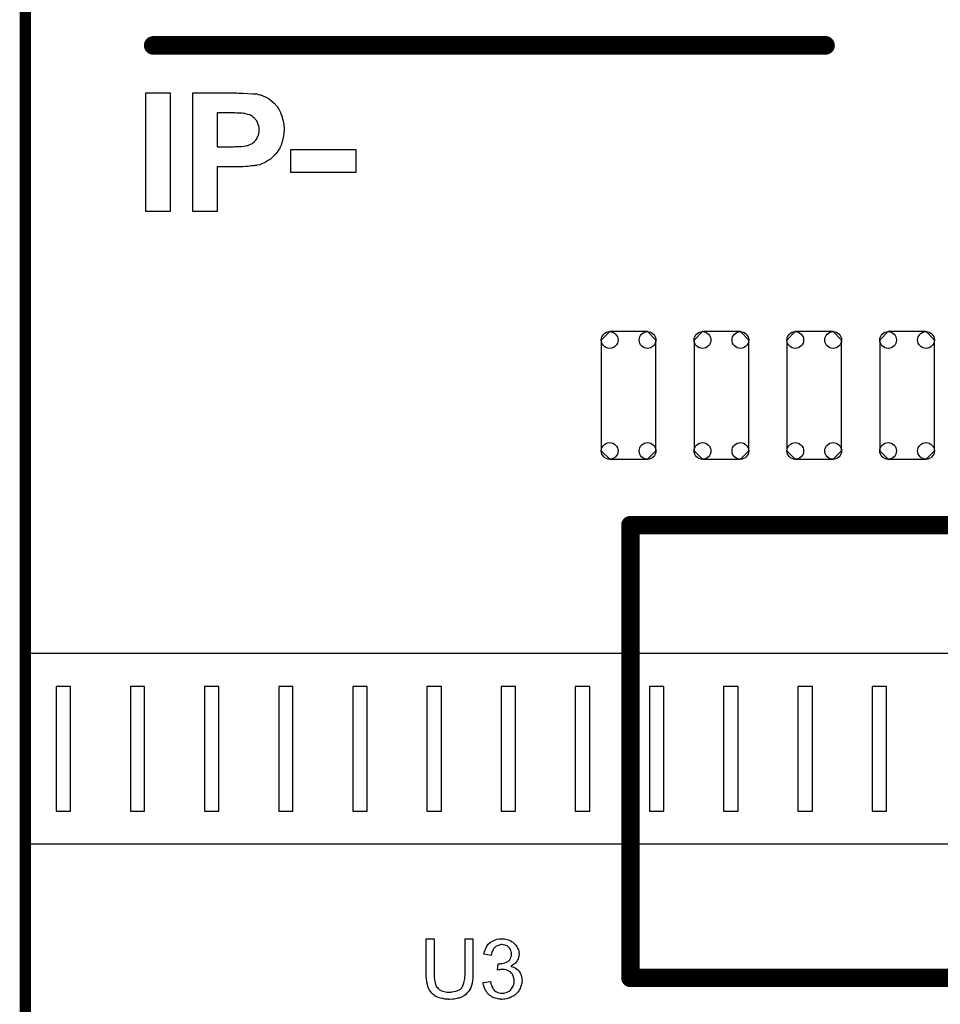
# Model space of a CAD drawing. Extents: x -0.07 to 0.95, y -0.15 to 2.1.
# Tile 8 of 17: x -0.05 to 0.44, y 0.93 to 1.46. Entities that reach past the tile are written whole.
import ezdxf

# ---------------------------------------------------------------- set-up
doc = ezdxf.new("R2010")
doc.units = 0
doc.layers.get('0').update_dxf_attribs({"linetype": 'CONTINUOUS'})
for name, color, linetype in [('gko', 6, 'CONTINUOUS'), ('gto', 2, 'CONTINUOUS'), ('gts', 1, 'CONTINUOUS')]:
    doc.layers.add(name, color=color, linetype=linetype)

# ---------------------------------------------------------------- blocks, each defined once
blk = doc.blocks.new('D34')
at = {"const_width": 0.005}
blk.add_lwpolyline([(-0.0025, 0, 1), (0.0025, 0, 1)], format="xyb", close=True, dxfattribs=at)
blk = doc.blocks.new('D72')
blk.add_lwpolyline([(0.0147, -0.0299), (0.0147, 0.0299), (0.0102, 0.0344), (-0.0102, 0.0344), (-0.0147, 0.0299), (-0.0147, -0.0299), (-0.0102, -0.0344), (0.0102, -0.0344)], close=True)
for centre in [(-0.0102, 0.0299), (0.0102, 0.0299), (-0.0102, -0.0299), (0.0102, -0.0299)]:
    blk.add_circle(centre, 0.0045)

msp = doc.modelspace()

# ---------------------------------------------------------------- linework, layer by layer
at = {"layer": 'gko', "color": 6, "const_width": 0.006}
msp.add_lwpolyline([(-0.05, -0.15), (-0.05, 2.01)], dxfattribs=at)
at = {"layer": 'gto', "color": 2, "const_width": 0.01}
for points in [[(0.0189, 1.4456), (0.3811, 1.4456)], [(0.276, 0.943), (0.276, 1.187)], [(0.276, 1.187), (0.582, 1.187)], [(0.276, 0.943), (0.625, 0.943)]]:
    msp.add_lwpolyline(points, dxfattribs=at)
at = {"layer": 'gto', "color": 2}
for points in [[(0.028, 1.356), (0.015, 1.356), (0.015, 1.42), (0.028, 1.42), (0.028, 1.356)], [(0.0649, 1.4199), (0.0674, 1.4199), (0.0699, 1.4197), (0.0725, 1.4195), (0.0736, 1.4195), (0.0748, 1.4194), (0.0757, 1.4192), (0.0764, 1.419), (0.0765, 1.419), (0.0767, 1.4189), (0.077, 1.4188), (0.0773, 1.4187), (0.0784, 1.4183), (0.0797, 1.4177), (0.081, 1.4169), (0.0826, 1.4158), (0.0841, 1.4144), (0.0856, 1.4127), (0.0856, 1.4126), (0.0858, 1.4125), (0.0859, 1.4122), (0.0861, 1.4119), (0.0865, 1.4113), (0.0868, 1.4108), (0.0872, 1.4101), (0.0875, 1.4094), (0.0882, 1.4075), (0.0888, 1.4055), (0.0892, 1.403), (0.0894, 1.4003), (0.0894, 1.4002), (0.0894, 1.4), (0.0894, 1.3998), (0.0894, 1.3993), (0.0893, 1.3988), (0.0893, 1.3982), (0.0891, 1.3969), (0.0888, 1.3953), (0.0884, 1.3936), (0.0879, 1.3919), (0.0872, 1.3903), (0.0871, 1.3901), (0.0868, 1.3897), (0.0863, 1.3889), (0.0857, 1.388), (0.0849, 1.3871), (0.0839, 1.386), (0.0829, 1.385), (0.0817, 1.384), (0.0815, 1.3839), (0.0811, 1.3837), (0.0805, 1.3833), (0.0797, 1.3828), (0.0786, 1.3823), (0.0775, 1.3818), (0.0763, 1.3813), (0.075, 1.381), (0.0748, 1.381), (0.0746, 1.3809), (0.0742, 1.3809), (0.0737, 1.3808), (0.0731, 1.3807), (0.0724, 1.3806), (0.0716, 1.3806), (0.0708, 1.3805), (0.0698, 1.3804), (0.0686, 1.3803), (0.0674, 1.3802), (0.0662, 1.3802), (0.0648, 1.3801), (0.0533, 1.3801), (0.0533, 1.356), (0.0403, 1.356), (0.0403, 1.42), (0.0639, 1.42), (0.0649, 1.4199)], [(0.0629, 1.4092), (0.0533, 1.4092), (0.0533, 1.391), (0.0622, 1.391), (0.0628, 1.3911), (0.0645, 1.3911), (0.0662, 1.3911), (0.0678, 1.3913), (0.0693, 1.3916), (0.0699, 1.3917), (0.0705, 1.3919), (0.0706, 1.392), (0.071, 1.3921), (0.0714, 1.3924), (0.072, 1.3926), (0.0726, 1.3931), (0.0733, 1.3936), (0.074, 1.3943), (0.0746, 1.395), (0.0747, 1.3951), (0.0748, 1.3954), (0.075, 1.3959), (0.0753, 1.3965), (0.0756, 1.3973), (0.0759, 1.3981), (0.076, 1.399), (0.076, 1.4), (0.076, 1.4002), (0.076, 1.4006), (0.076, 1.4012), (0.0758, 1.4021), (0.0755, 1.403), (0.0751, 1.404), (0.0747, 1.4049), (0.0739, 1.4059), (0.0738, 1.4059), (0.0736, 1.4062), (0.0731, 1.4066), (0.0725, 1.4071), (0.0718, 1.4076), (0.0709, 1.4081), (0.0699, 1.4084), (0.0687, 1.4087), (0.0686, 1.4087), (0.0683, 1.4088), (0.0676, 1.4089), (0.0667, 1.409), (0.0655, 1.409), (0.0647, 1.4091), (0.0638, 1.4091), (0.0629, 1.4092)], [(0.1281, 1.3771), (0.104, 1.3771), (0.104, 1.3771), (0.093, 1.3771), (0.093, 1.3894), (0.1171, 1.3894), (0.1171, 1.3894), (0.1281, 1.3894), (0.1281, 1.3771)], [(0.95, 1.015), (-0.05, 1.015), (-0.05, 1.118), (0.95, 1.118), (0.95, 1.015)], [(-0.0256, 1.1001), (-0.0334, 1.1001), (-0.0334, 1.0329), (-0.0256, 1.0329), (-0.0256, 1.1001)], [(0.0143, 1.1001), (0.0066, 1.1001), (0.0066, 1.0329), (0.0143, 1.0329), (0.0143, 1.1001)], [(0.0543, 1.1001), (0.0465, 1.1001), (0.0465, 1.0329), (0.0543, 1.0329), (0.0543, 1.1001)], [(0.0942, 1.1001), (0.0865, 1.1001), (0.0865, 1.0329), (0.0942, 1.0329), (0.0942, 1.1001)], [(0.1342, 1.1001), (0.1264, 1.1001), (0.1264, 1.0329), (0.1342, 1.0329), (0.1342, 1.1001)], [(0.1742, 1.1001), (0.1664, 1.1001), (0.1664, 1.0329), (0.1742, 1.0329), (0.1742, 1.1001)], [(0.2141, 1.1001), (0.2064, 1.1001), (0.2064, 1.0329), (0.2141, 1.0329), (0.2141, 1.1001)], [(0.2541, 1.1001), (0.2463, 1.1001), (0.2463, 1.0329), (0.2541, 1.0329), (0.2541, 1.1001)], [(0.294, 1.1001), (0.2863, 1.1001), (0.2863, 1.0329), (0.294, 1.0329), (0.294, 1.1001)], [(0.334, 1.1001), (0.3262, 1.1001), (0.3262, 1.0329), (0.334, 1.0329), (0.334, 1.1001)], [(0.374, 1.1001), (0.3662, 1.1001), (0.3662, 1.0329), (0.374, 1.0329), (0.374, 1.1001)], [(0.4139, 1.1001), (0.4062, 1.1001), (0.4062, 1.0329), (0.4139, 1.0329), (0.4139, 1.1001)], [(0.1911, 0.9455), (0.1911, 0.9454), (0.1911, 0.9453), (0.1911, 0.945), (0.1911, 0.9447), (0.1911, 0.9443), (0.1911, 0.9438), (0.191, 0.9433), (0.191, 0.9427), (0.1909, 0.9415), (0.1907, 0.9402), (0.1904, 0.9389), (0.1902, 0.9383), (0.19, 0.9378), (0.19, 0.9377), (0.19, 0.9376), (0.1899, 0.9375), (0.1898, 0.9373), (0.1895, 0.9368), (0.1891, 0.9362), (0.1885, 0.9354), (0.1879, 0.9347), (0.1871, 0.9339), (0.1861, 0.9332), (0.186, 0.9332), (0.1859, 0.9331), (0.1858, 0.9331), (0.1855, 0.9329), (0.1853, 0.9328), (0.1849, 0.9326), (0.1845, 0.9325), (0.1841, 0.9323), (0.1836, 0.9321), (0.183, 0.932), (0.1824, 0.9319), (0.1817, 0.9317), (0.181, 0.9316), (0.1803, 0.9315), (0.1786, 0.9314), (0.1782, 0.9314), (0.1779, 0.9315), (0.1775, 0.9315), (0.177, 0.9315), (0.1765, 0.9316), (0.176, 0.9316), (0.1749, 0.9318), (0.1736, 0.9321), (0.1724, 0.9325), (0.1713, 0.933), (0.1712, 0.933), (0.1711, 0.9331), (0.171, 0.9332), (0.1708, 0.9332), (0.1703, 0.9336), (0.1697, 0.9341), (0.169, 0.9348), (0.1684, 0.9355), (0.1677, 0.9364), (0.1672, 0.9375), (0.1672, 0.9375), (0.1672, 0.9376), (0.1671, 0.9378), (0.167, 0.938), (0.1669, 0.9383), (0.1668, 0.9387), (0.1667, 0.9391), (0.1666, 0.9396), (0.1665, 0.9401), (0.1664, 0.9407), (0.1663, 0.9414), (0.1662, 0.9421), (0.1661, 0.9429), (0.166, 0.9437), (0.166, 0.9446), (0.166, 0.9455), (0.166, 0.964), (0.1702, 0.964), (0.1702, 0.9455), (0.1702, 0.9454), (0.1702, 0.9453), (0.1702, 0.9451), (0.1702, 0.9448), (0.1703, 0.9445), (0.1703, 0.9441), (0.1703, 0.9432), (0.1704, 0.9422), (0.1706, 0.9411), (0.1708, 0.9402), (0.1709, 0.9398), (0.171, 0.9393), (0.171, 0.9393), (0.1711, 0.939), (0.1714, 0.9387), (0.1716, 0.9382), (0.172, 0.9378), (0.1724, 0.9373), (0.173, 0.9368), (0.1736, 0.9363), (0.1737, 0.9363), (0.1739, 0.9362), (0.1744, 0.936), (0.1749, 0.9358), (0.1756, 0.9356), (0.1764, 0.9355), (0.1773, 0.9353), (0.1782, 0.9353), (0.1787, 0.9353), (0.179, 0.9353), (0.1794, 0.9353), (0.1798, 0.9354), (0.1808, 0.9356), (0.1819, 0.9358), (0.183, 0.9362), (0.184, 0.9367), (0.1845, 0.937), (0.1849, 0.9374), (0.1849, 0.9374), (0.185, 0.9375), (0.1851, 0.9376), (0.1852, 0.9378), (0.1854, 0.9381), (0.1855, 0.9383), (0.1857, 0.9387), (0.1859, 0.9392), (0.1861, 0.9397), (0.1862, 0.9403), (0.1864, 0.941), (0.1866, 0.9417), (0.1867, 0.9425), (0.1868, 0.9434), (0.1869, 0.9444), (0.1869, 0.9455), (0.1869, 0.964), (0.1911, 0.964), (0.1911, 0.9455)], [(0.2076, 0.9641), (0.2082, 0.964), (0.2089, 0.9638), (0.2098, 0.9636), (0.2106, 0.9633), (0.2114, 0.963), (0.2115, 0.963), (0.2115, 0.9629), (0.2118, 0.9628), (0.2122, 0.9625), (0.2127, 0.9622), (0.2132, 0.9617), (0.2138, 0.9612), (0.2143, 0.9606), (0.2148, 0.9599), (0.2148, 0.9598), (0.215, 0.9596), (0.2152, 0.9592), (0.2154, 0.9587), (0.2156, 0.9581), (0.2158, 0.9574), (0.2159, 0.9566), (0.216, 0.9558), (0.216, 0.9557), (0.216, 0.9554), (0.2159, 0.9551), (0.2158, 0.9545), (0.2157, 0.9539), (0.2155, 0.9533), (0.2152, 0.9527), (0.2148, 0.952), (0.2148, 0.9519), (0.2146, 0.9517), (0.2144, 0.9514), (0.214, 0.951), (0.2135, 0.9506), (0.213, 0.9502), (0.2123, 0.9497), (0.2116, 0.9493), (0.2116, 0.9493), (0.2117, 0.9493), (0.2118, 0.9492), (0.212, 0.9492), (0.2125, 0.949), (0.2132, 0.9487), (0.2139, 0.9484), (0.2146, 0.9479), (0.2153, 0.9473), (0.216, 0.9466), (0.216, 0.9465), (0.2162, 0.9462), (0.2165, 0.9458), (0.2168, 0.9452), (0.2171, 0.9444), (0.2173, 0.9435), (0.2175, 0.9425), (0.2176, 0.9414), (0.2176, 0.9414), (0.2176, 0.9412), (0.2176, 0.941), (0.2175, 0.9407), (0.2175, 0.9404), (0.2174, 0.9399), (0.2173, 0.9395), (0.2172, 0.939), (0.2168, 0.9379), (0.2165, 0.9373), (0.2163, 0.9367), (0.2159, 0.9361), (0.2155, 0.9355), (0.215, 0.9349), (0.2145, 0.9344), (0.2144, 0.9343), (0.2143, 0.9342), (0.2141, 0.9341), (0.2139, 0.9339), (0.2136, 0.9337), (0.2133, 0.9334), (0.2128, 0.9332), (0.2123, 0.9329), (0.2118, 0.9326), (0.2112, 0.9324), (0.2106, 0.9321), (0.2099, 0.9319), (0.2092, 0.9317), (0.2084, 0.9316), (0.2076, 0.9315), (0.2067, 0.9314), (0.2063, 0.9314), (0.2061, 0.9315), (0.2057, 0.9315), (0.2053, 0.9316), (0.2048, 0.9317), (0.2043, 0.9318), (0.2032, 0.932), (0.202, 0.9325), (0.2014, 0.9328), (0.2009, 0.9331), (0.2003, 0.9335), (0.1998, 0.9339), (0.1997, 0.934), (0.1996, 0.9341), (0.1995, 0.9342), (0.1994, 0.9344), (0.1991, 0.9346), (0.1989, 0.935), (0.1986, 0.9353), (0.1983, 0.9357), (0.1981, 0.9362), (0.1978, 0.9366), (0.1973, 0.9377), (0.1969, 0.939), (0.1967, 0.9397), (0.1966, 0.9405), (0.2006, 0.941), (0.2006, 0.9409), (0.2006, 0.9408), (0.2007, 0.9406), (0.2007, 0.9404), (0.2007, 0.9401), (0.2008, 0.9398), (0.2011, 0.9391), (0.2014, 0.9383), (0.2018, 0.9375), (0.2023, 0.9368), (0.2028, 0.9361), (0.2029, 0.9361), (0.2031, 0.9359), (0.2035, 0.9356), (0.2039, 0.9354), (0.2045, 0.9351), (0.2052, 0.9349), (0.206, 0.9347), (0.2068, 0.9347), (0.2071, 0.9347), (0.2073, 0.9347), (0.2078, 0.9348), (0.2084, 0.9349), (0.2092, 0.9351), (0.2099, 0.9355), (0.2107, 0.9359), (0.2115, 0.9366), (0.2116, 0.9367), (0.2118, 0.9369), (0.2121, 0.9374), (0.2124, 0.9379), (0.2128, 0.9386), (0.2131, 0.9394), (0.2133, 0.9403), (0.2134, 0.9413), (0.2134, 0.9414), (0.2134, 0.9415), (0.2134, 0.9416), (0.2134, 0.9418), (0.2133, 0.9423), (0.2132, 0.9429), (0.213, 0.9436), (0.2127, 0.9444), (0.2122, 0.9451), (0.2116, 0.9458), (0.2115, 0.9459), (0.2113, 0.9461), (0.2109, 0.9464), (0.2104, 0.9467), (0.2098, 0.947), (0.209, 0.9473), (0.2081, 0.9475), (0.2071, 0.9476), (0.2067, 0.9476), (0.2064, 0.9475), (0.206, 0.9475), (0.2055, 0.9474), (0.2049, 0.9473), (0.2043, 0.9472), (0.2048, 0.9506), (0.205, 0.9506), (0.2052, 0.9506), (0.2058, 0.9506), (0.2063, 0.9507), (0.2069, 0.9508), (0.2076, 0.9509), (0.2084, 0.9511), (0.2092, 0.9514), (0.2099, 0.9519), (0.21, 0.9519), (0.21, 0.9519), (0.2103, 0.9521), (0.2106, 0.9524), (0.211, 0.9528), (0.2113, 0.9534), (0.2116, 0.9541), (0.2119, 0.9549), (0.212, 0.9554), (0.212, 0.9559), (0.212, 0.9559), (0.212, 0.956), (0.212, 0.9563), (0.2119, 0.9566), (0.2118, 0.9571), (0.2116, 0.9577), (0.2114, 0.9583), (0.211, 0.9589), (0.2105, 0.9594), (0.2104, 0.9595), (0.2102, 0.9597), (0.2099, 0.9599), (0.2095, 0.9602), (0.2089, 0.9604), (0.2083, 0.9606), (0.2075, 0.9608), (0.2067, 0.9609), (0.2063, 0.9609), (0.2059, 0.9608), (0.2054, 0.9607), (0.2048, 0.9605), (0.2042, 0.9603), (0.2035, 0.9599), (0.2029, 0.9594), (0.2029, 0.9594), (0.2027, 0.9592), (0.2024, 0.9588), (0.2021, 0.9584), (0.2018, 0.9578), (0.2014, 0.957), (0.2012, 0.9562), (0.201, 0.9551), (0.197, 0.9558), (0.197, 0.9559), (0.1971, 0.956), (0.1971, 0.9562), (0.1972, 0.9565), (0.1973, 0.9568), (0.1974, 0.9572), (0.1977, 0.9581), (0.1982, 0.9591), (0.1987, 0.9601), (0.1994, 0.9611), (0.2003, 0.9619), (0.2003, 0.962), (0.2004, 0.962), (0.2006, 0.9621), (0.2007, 0.9623), (0.201, 0.9624), (0.2013, 0.9626), (0.2016, 0.9628), (0.202, 0.963), (0.203, 0.9634), (0.204, 0.9638), (0.2053, 0.964), (0.2059, 0.9641), (0.2071, 0.9641), (0.2076, 0.9641)]]:
    msp.add_lwpolyline(points, dxfattribs=at)

# ---------------------------------------------------------------- block references
at = {"layer": 'gto'}
for p in [(0.0189, 1.4456), (0.3811, 1.4456), (0.276, 1.187), (0.276, 1.187), (0.276, 0.943), (0.276, 0.943)]:
    msp.add_blockref('D34', p, dxfattribs=at)
at = {"layer": 'gts'}
for p in [(0.275, 1.2569), (0.325, 1.2569), (0.375, 1.2569), (0.425, 1.2569)]:
    msp.add_blockref('D72', p, dxfattribs=at)

doc.saveas('drawing.dxf')
